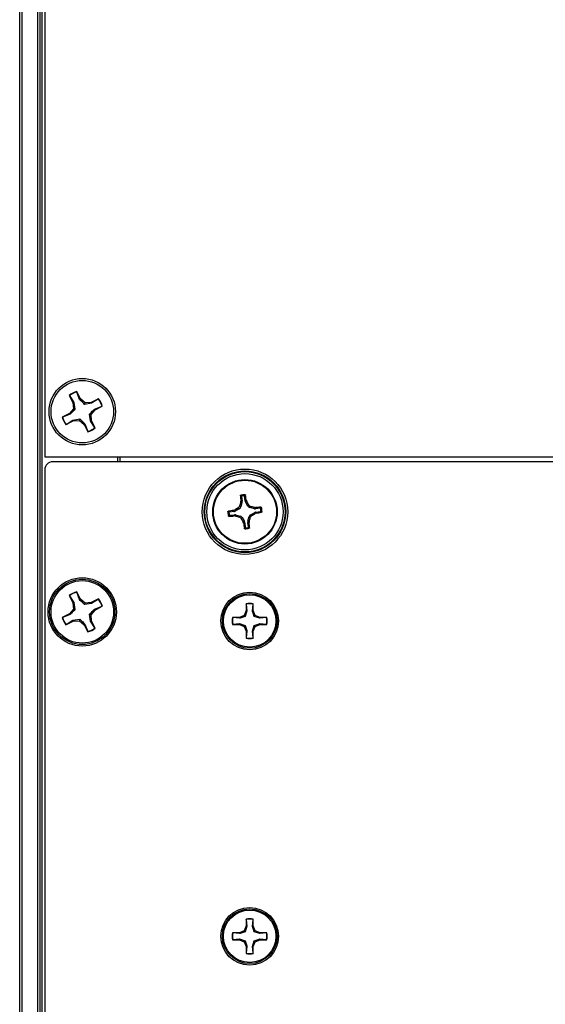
# Paper-space layout 'P3m-V' of a CAD drawing. Header units: inches. Extents: x 0.3 to 33.8, y 0.2 to 21.7.
# Tile 17 of 36: x 12 to 13.3, y 11.9 to 14.3. Entities that reach past the tile are written whole.
import ezdxf

# ---------------------------------------------------------------- set-up
doc = ezdxf.new("R2010")
doc.units = ezdxf.units.IN
doc.header["$MEASUREMENT"] = 0

psp = doc.layouts.new('P3m-V')

# ---------------------------------------------------------------- linework, layer by layer
at = {"color": 7, "linetype": 'Continuous', "lineweight": 25}
for p, q in [((11.9955, 1.7073), (11.9955, 16.7323)), ((12.0005, 16.7323), (12.0005, 1.7073)), ((12.0405, 1.7073), (12.0405, 16.7323)), ((12.0455, 16.7323), (12.0455, 1.7073)), ((12.0505, 16.7323), (12.0505, 1.7073)), ((12.058, 16.7198), (12.058, 13.2323)), ((12.11933, 13.38546), (12.12854, 13.3674)), ((12.11999, 13.385), (12.11933, 13.38546)), ((12.11999, 13.385), (12.13089, 13.36806)), ((12.13783, 13.3941), (12.13785, 13.39491)), ((12.14515, 13.37534), (12.13783, 13.3941)), ((12.14707, 13.37685), (12.13785, 13.39491)), ((12.14515, 13.37534), (12.14707, 13.37685)), ((12.15888, 13.36678), (12.14707, 13.37685)), ((12.1924, 13.37723), (12.17435, 13.36801)), ((12.19195, 13.37656), (12.17501, 13.36566)), ((12.19195, 13.37656), (12.1924, 13.37723)), ((12.12977, 13.35193), (12.1197, 13.34012)), ((12.13089, 13.36806), (12.12854, 13.3674)), ((12.12854, 13.3674), (12.12977, 13.35193)), ((12.13348, 13.35072), (12.12977, 13.35193)), ((12.13089, 13.36806), (12.13348, 13.35072)), ((12.15767, 13.36307), (12.15888, 13.36678)), ((12.17501, 13.36566), (12.15767, 13.36307)), ((12.17435, 13.36801), (12.15888, 13.36678)), ((12.17501, 13.36566), (12.17435, 13.36801)), ((12.18229, 13.3514), (12.20105, 13.35872)), ((12.18229, 13.3514), (12.1838, 13.34948)), ((12.1838, 13.34948), (12.20186, 13.3587)), ((12.20105, 13.35872), (12.20186, 13.3587)), ((12.1197, 13.34012), (12.10164, 13.3309)), ((12.10245, 13.33089), (12.10164, 13.3309)), ((12.12121, 13.33821), (12.10245, 13.33089)), ((12.12121, 13.33821), (12.1197, 13.34012)), ((12.12849, 13.32394), (12.14583, 13.32654)), ((12.14583, 13.32654), (12.14463, 13.32282)), ((12.17261, 13.32155), (12.17002, 13.33888)), ((12.17002, 13.33888), (12.17373, 13.33768)), ((12.17373, 13.33768), (12.1838, 13.34948)), ((12.17496, 13.32221), (12.17373, 13.33768)), ((12.1111, 13.31238), (12.12916, 13.32159)), ((12.11156, 13.31304), (12.1111, 13.31238)), ((12.11156, 13.31304), (12.12849, 13.32394)), ((12.12849, 13.32394), (12.12916, 13.32159)), ((12.12916, 13.32159), (12.14463, 13.32282)), ((12.14463, 13.32282), (12.15643, 13.31275)), ((12.15835, 13.31427), (12.15643, 13.31275)), ((12.15643, 13.31275), (12.16565, 13.2947)), ((12.15835, 13.31427), (12.16567, 13.2955)), ((12.17261, 13.32155), (12.17496, 13.32221)), ((12.18351, 13.30461), (12.17261, 13.32155)), ((12.18418, 13.30415), (12.17496, 13.32221)), ((12.18351, 13.30461), (12.18418, 13.30415)), ((12.16567, 13.2955), (12.16565, 13.2947)), ((12.058, 13.2323), (14.558, 13.2323)), ((12.2405, 13.2198), (12.2405, 13.2323)), ((12.2455, 13.2323), (12.2455, 13.2198)), ((14.53833, 13.2198), (12.07767, 13.2198)), ((12.058, 13.20013), (12.058, 5.23948)), ((12.54923, 13.13281), (12.55067, 13.12129)), ((12.55859, 13.12228), (12.55715, 13.1338)), ((12.54459, 13.10901), (12.54732, 13.10688)), ((12.55045, 13.11826), (12.54732, 13.10688)), ((12.54736, 13.11849), (12.54766, 13.12151)), ((12.55045, 13.11826), (12.54736, 13.11849)), ((12.54766, 13.12151), (12.55067, 13.12129)), ((12.55859, 13.12228), (12.56145, 13.12323)), ((12.56249, 13.12038), (12.55955, 13.1194)), ((12.56538, 13.10914), (12.55955, 13.1194)), ((12.56145, 13.12323), (12.56249, 13.12038)), ((12.56538, 13.10914), (12.56751, 13.11187)), ((12.57221, 13.10822), (12.57008, 13.10548)), ((12.58146, 13.10235), (12.57008, 13.10548)), ((12.58146, 13.10235), (12.58169, 13.10545)), ((12.58169, 13.10545), (12.58471, 13.10515)), ((12.58471, 13.10515), (12.58449, 13.10213)), ((12.53052, 13.09539), (12.51901, 13.09395)), ((12.52, 13.08603), (12.53151, 13.08747)), ((12.52957, 13.09826), (12.53243, 13.09929)), ((12.53052, 13.09539), (12.52957, 13.09826)), ((12.5313, 13.08446), (12.53151, 13.08747)), ((12.53432, 13.08416), (12.5313, 13.08446)), ((12.53243, 13.09929), (12.5334, 13.09635)), ((12.54366, 13.10218), (12.5334, 13.09635)), ((12.53454, 13.08725), (12.53432, 13.08416)), ((12.53454, 13.08725), (12.54592, 13.08412)), ((12.54366, 13.10218), (12.54093, 13.10431)), ((12.5438, 13.08139), (12.54592, 13.08412)), ((12.55062, 13.08047), (12.5485, 13.07773)), ((12.55062, 13.08047), (12.55646, 13.07021)), ((12.56555, 13.07134), (12.56868, 13.08272)), ((12.57141, 13.0806), (12.56868, 13.08272)), ((12.57234, 13.08742), (12.5826, 13.09326)), ((12.57234, 13.08742), (12.57507, 13.0853)), ((12.58358, 13.09032), (12.5826, 13.09326)), ((12.58643, 13.09135), (12.58358, 13.09032)), ((12.59601, 13.10357), (12.58449, 13.10213)), ((12.58548, 13.09422), (12.597, 13.09565)), ((12.58548, 13.09422), (12.58643, 13.09135)), ((12.55351, 13.06923), (12.55646, 13.07021)), ((12.55455, 13.06637), (12.55351, 13.06923)), ((12.55741, 13.06732), (12.55455, 13.06637)), ((12.55741, 13.06732), (12.55885, 13.05581)), ((12.56834, 13.0681), (12.56533, 13.06831)), ((12.56677, 13.0568), (12.56533, 13.06831)), ((12.56555, 13.07134), (12.56864, 13.07112)), ((12.56864, 13.07112), (12.56834, 13.0681)), ((12.11934, 12.88547), (12.12855, 12.8674)), ((12.12, 12.88501), (12.11934, 12.88547)), ((12.12, 12.88501), (12.1309, 12.86807)), ((12.13785, 12.89411), (12.13787, 12.89492)), ((12.14516, 12.87534), (12.13785, 12.89411)), ((12.14708, 12.87685), (12.13787, 12.89492)), ((12.1309, 12.86807), (12.12855, 12.8674)), ((12.12855, 12.8674), (12.12977, 12.85193)), ((12.1309, 12.86807), (12.13349, 12.85073)), ((12.14516, 12.87534), (12.14708, 12.87685)), ((12.15888, 12.86678), (12.14708, 12.87685)), ((12.15768, 12.86307), (12.15888, 12.86678)), ((12.17502, 12.86565), (12.15768, 12.86307)), ((12.17435, 12.868), (12.15888, 12.86678)), ((12.19241, 12.87722), (12.17435, 12.868)), ((12.17502, 12.86565), (12.17435, 12.868)), ((12.19196, 12.87655), (12.17502, 12.86565)), ((12.19196, 12.87655), (12.19241, 12.87722)), ((12.56108, 12.86495), (12.56108, 12.84792)), ((12.5614, 12.86435), (12.56108, 12.86495)), ((12.5614, 12.86435), (12.56309, 12.84752)), ((12.57654, 12.84752), (12.57822, 12.86435)), ((12.57822, 12.86435), (12.57855, 12.86495)), ((12.57855, 12.84792), (12.57855, 12.86495)), ((12.1197, 12.84013), (12.10164, 12.83092)), ((12.12121, 12.83821), (12.10245, 12.8309)), ((12.12977, 12.85193), (12.1197, 12.84013)), ((12.12121, 12.83821), (12.1197, 12.84013)), ((12.13349, 12.85073), (12.12977, 12.85193)), ((12.17002, 12.83888), (12.17373, 12.83767)), ((12.1726, 12.82154), (12.17002, 12.83888)), ((12.17373, 12.83767), (12.1838, 12.84947)), ((12.17495, 12.8222), (12.17373, 12.83767)), ((12.18229, 12.85139), (12.20106, 12.8587)), ((12.18229, 12.85139), (12.1838, 12.84947)), ((12.1838, 12.84947), (12.20186, 12.85869)), ((12.20106, 12.8587), (12.20186, 12.85869)), ((12.55609, 12.83589), (12.54405, 12.8309)), ((12.56108, 12.84792), (12.55609, 12.83589)), ((12.55841, 12.83357), (12.55609, 12.83589)), ((12.56309, 12.84752), (12.55841, 12.83357)), ((12.56309, 12.84752), (12.56108, 12.84792)), ((12.57654, 12.84752), (12.57855, 12.84792)), ((12.58353, 12.83589), (12.57855, 12.84792)), ((12.58121, 12.83357), (12.58353, 12.83589)), ((12.59557, 12.8309), (12.58353, 12.83589)), ((12.10245, 12.8309), (12.10164, 12.83092)), ((12.11109, 12.81239), (12.12915, 12.8216)), ((12.11155, 12.81305), (12.11109, 12.81239)), ((12.11155, 12.81305), (12.12849, 12.82395)), ((12.12849, 12.82395), (12.14582, 12.82654)), ((12.12849, 12.82395), (12.12915, 12.8216)), ((12.12915, 12.8216), (12.14462, 12.82283)), ((12.14582, 12.82654), (12.14462, 12.82283)), ((12.14462, 12.82283), (12.15642, 12.81275)), ((12.15834, 12.81426), (12.15642, 12.81275)), ((12.15642, 12.81275), (12.16563, 12.79469)), ((12.15834, 12.81426), (12.16565, 12.7955)), ((12.1726, 12.82154), (12.17495, 12.8222)), ((12.1835, 12.8046), (12.1726, 12.82154)), ((12.18416, 12.80414), (12.17495, 12.8222)), ((12.54405, 12.8309), (12.52703, 12.8309)), ((12.52762, 12.83058), (12.52703, 12.8309)), ((12.52762, 12.81375), (12.52703, 12.81343)), ((12.52703, 12.81343), (12.54405, 12.81343)), ((12.54445, 12.82889), (12.52762, 12.83058)), ((12.52762, 12.81375), (12.54445, 12.81544)), ((12.54445, 12.82889), (12.54405, 12.8309)), ((12.54445, 12.81544), (12.54405, 12.81343)), ((12.54405, 12.81343), (12.55609, 12.80845)), ((12.54445, 12.81544), (12.55841, 12.81076)), ((12.55841, 12.81076), (12.55609, 12.80845)), ((12.57654, 12.79681), (12.58121, 12.81076)), ((12.59517, 12.82889), (12.58121, 12.83357)), ((12.58121, 12.81076), (12.58353, 12.80845)), ((12.58353, 12.80845), (12.59557, 12.81343)), ((12.59517, 12.82889), (12.59557, 12.8309)), ((12.612, 12.83058), (12.59517, 12.82889)), ((12.59517, 12.81544), (12.612, 12.81375)), ((12.59517, 12.81544), (12.59557, 12.81343)), ((12.6126, 12.8309), (12.59557, 12.8309)), ((12.59557, 12.81343), (12.6126, 12.81343)), ((12.612, 12.83058), (12.6126, 12.8309)), ((12.612, 12.81375), (12.6126, 12.81343)), ((12.16565, 12.7955), (12.16563, 12.79469)), ((12.1835, 12.8046), (12.18416, 12.80414)), ((12.55609, 12.80845), (12.56108, 12.79641)), ((12.56309, 12.79681), (12.56108, 12.79641)), ((12.56108, 12.79641), (12.56108, 12.77938)), ((12.56309, 12.79681), (12.5614, 12.77998)), ((12.57822, 12.77998), (12.57654, 12.79681)), ((12.57654, 12.79681), (12.57855, 12.79641)), ((12.57855, 12.79641), (12.58353, 12.80845)), ((12.57855, 12.77938), (12.57855, 12.79641)), ((12.5614, 12.77998), (12.56108, 12.77938)), ((12.57822, 12.77998), (12.57855, 12.77938)), ((12.56108, 12.07755), (12.56108, 12.06052)), ((12.5614, 12.07695), (12.56108, 12.07755)), ((12.5614, 12.07695), (12.56309, 12.06012)), ((12.57654, 12.06012), (12.57822, 12.07695)), ((12.57822, 12.07695), (12.57855, 12.07755)), ((12.57855, 12.06052), (12.57855, 12.07755)), ((12.55609, 12.04848), (12.54405, 12.0435)), ((12.56108, 12.06052), (12.55609, 12.04848)), ((12.55841, 12.04617), (12.55609, 12.04848)), ((12.56309, 12.06012), (12.55841, 12.04617)), ((12.56309, 12.06012), (12.56108, 12.06052)), ((12.57654, 12.06012), (12.57855, 12.06052)), ((12.58353, 12.04848), (12.57855, 12.06052)), ((12.58121, 12.04617), (12.58353, 12.04848)), ((12.59557, 12.0435), (12.58353, 12.04848)), ((12.54405, 12.0435), (12.52703, 12.0435)), ((12.52762, 12.04318), (12.52703, 12.0435)), ((12.52762, 12.02635), (12.52703, 12.02603)), ((12.52703, 12.02603), (12.54405, 12.02603)), ((12.54445, 12.04149), (12.52762, 12.04318)), ((12.52762, 12.02635), (12.54445, 12.02804)), ((12.54445, 12.04149), (12.54405, 12.0435)), ((12.54445, 12.02804), (12.54405, 12.02603)), ((12.54405, 12.02603), (12.55609, 12.02104)), ((12.54445, 12.02804), (12.55841, 12.02336)), ((12.55841, 12.02336), (12.55609, 12.02104)), ((12.57654, 12.0094), (12.58121, 12.02336)), ((12.59517, 12.04149), (12.58121, 12.04617)), ((12.58121, 12.02336), (12.58353, 12.02104)), ((12.58353, 12.02104), (12.59557, 12.02603)), ((12.59517, 12.04149), (12.59557, 12.0435)), ((12.612, 12.04318), (12.59517, 12.04149)), ((12.59517, 12.02804), (12.612, 12.02635)), ((12.59517, 12.02804), (12.59557, 12.02603)), ((12.6126, 12.0435), (12.59557, 12.0435)), ((12.59557, 12.02603), (12.6126, 12.02603)), ((12.612, 12.04318), (12.6126, 12.0435)), ((12.612, 12.02635), (12.6126, 12.02603)), ((12.55609, 12.02104), (12.56108, 12.009)), ((12.56309, 12.0094), (12.56108, 12.009)), ((12.56108, 12.009), (12.56108, 11.99198)), ((12.56309, 12.0094), (12.5614, 11.99258)), ((12.57822, 11.99258), (12.57654, 12.0094)), ((12.57654, 12.0094), (12.57855, 12.009)), ((12.57855, 12.009), (12.58353, 12.02104)), ((12.57855, 11.99198), (12.57855, 12.009)), ((12.5614, 11.99258), (12.56108, 11.99198)), ((12.57822, 11.99258), (12.57855, 11.99198))]:
    psp.add_line(p, q, dxfattribs=at)
for centre, radius in [((12.15175, 13.3448), 0.083), ((12.15175, 13.3448), 0.078), ((12.558, 13.0948), 0.10676), ((12.558, 13.0948), 0.10184), ((12.558, 13.0948), 0.10017), ((12.558, 13.0948), 0.09525), ((12.558, 13.0948), 0.0805), ((12.558, 13.0948), 0.07876), ((12.15175, 12.8448), 0.08524), ((12.15175, 12.8448), 0.08153), ((12.15175, 12.8448), 0.078), ((12.56981, 12.82217), 0.07199), ((12.56981, 12.82217), 0.06828), ((12.56981, 12.82217), 0.0655), ((12.56981, 12.03476), 0.07199), ((12.56981, 12.03476), 0.06828), ((12.56981, 12.03476), 0.0655)]:
    psp.add_circle(centre, radius, dxfattribs=at)
for centre, radius, start, end in [((12.15175, 13.3448), 0.052, 105.50294, 128.57686), ((12.15175, 13.3448), 0.05123, 105.76375, 128.31605), ((12.15175, 13.3448), 0.05123, 15.76375, 38.31605), ((12.15175, 13.3448), 0.052, 15.50294, 38.57686), ((12.15175, 13.3448), 0.052, 195.50294, 218.57686), ((12.15175, 13.3448), 0.05123, 195.76375, 218.31605), ((12.15175, 13.3448), 0.052, 285.50294, 308.57686), ((12.15175, 13.3448), 0.05123, 285.76375, 308.31605), ((13.33985, 13.19653), 0.79574, 184.45608, 185.40991), ((12.558, 13.0948), 0.04248, 89.84781, 104.39876), ((12.558, 13.0948), 0.04007, 92.96172, 101.28484), ((11.77516, 13.00099), 0.79574, 8.83665, 9.79049), ((13.43475, 12.85403), 0.92596, 163.40527, 164.01631), ((11.76747, 12.64567), 0.92596, 30.23025, 30.84129), ((12.31723, 12.21805), 0.92596, 73.40527, 74.01631), ((12.65973, 12.31296), 0.79574, 94.45608, 95.40991), ((12.558, 13.0948), 0.04248, 359.84781, 14.39876), ((12.558, 13.0948), 0.04248, 179.84781, 194.39876), ((12.65181, 12.31197), 0.79574, 98.83665, 99.79049), ((12.558, 13.0948), 0.04007, 182.96172, 191.28484), ((12.45627, 13.87665), 0.79574, 274.45608, 275.40991), ((13.00713, 12.30427), 0.92596, 120.23025, 120.84129), ((12.79877, 13.97155), 0.92596, 253.40527, 254.01631), ((11.68125, 13.33557), 0.92596, 343.40527, 344.01631), ((12.10887, 13.88534), 0.92596, 300.23025, 300.84129), ((12.46419, 13.87764), 0.79574, 278.83665, 279.79049), ((12.558, 13.0948), 0.04007, 2.96172, 11.28484), ((13.34854, 13.54393), 0.92596, 210.23025, 210.84129), ((13.34084, 13.18861), 0.79574, 188.83665, 189.79049), ((11.77615, 12.99307), 0.79574, 4.45608, 5.40991), ((12.558, 13.0948), 0.04248, 269.84781, 284.39876), ((12.558, 13.0948), 0.04007, 272.96172, 281.28484), ((12.15175, 12.8448), 0.052, 105.48493, 128.55885), ((12.15175, 12.8448), 0.05123, 105.74574, 128.29804), ((12.15175, 12.8448), 0.05123, 15.74574, 38.29804), ((12.15175, 12.8448), 0.052, 15.48493, 38.55885), ((12.56981, 12.82217), 0.04367, 78.46304, 101.53696), ((12.56981, 12.82217), 0.04302, 78.72385, 101.27615), ((12.15175, 12.8448), 0.052, 195.48493, 218.55885), ((12.15175, 12.8448), 0.05123, 195.74574, 218.29804), ((12.56981, 12.82217), 0.04367, 168.46304, 191.53696), ((12.56981, 12.82217), 0.04302, 168.72385, 191.27615), ((12.56981, 12.82217), 0.04302, 348.72385, 11.27615), ((12.56981, 12.82217), 0.04367, 348.46304, 11.53696), ((12.15175, 12.8448), 0.052, 285.48493, 308.55885), ((12.15175, 12.8448), 0.05123, 285.74574, 308.29804), ((12.56981, 12.82217), 0.04367, 258.46304, 281.53696), ((12.56981, 12.82217), 0.04302, 258.72385, 281.27615), ((12.56981, 12.03476), 0.04367, 78.46304, 101.53696), ((12.56981, 12.03476), 0.04302, 78.72385, 101.27615), ((12.56981, 12.03476), 0.04367, 168.46304, 191.53696), ((12.56981, 12.03476), 0.04302, 168.72385, 191.27615), ((12.56981, 12.03476), 0.04302, 348.72385, 11.27615), ((12.56981, 12.03476), 0.04367, 348.46304, 11.53696), ((12.56981, 12.03476), 0.04367, 258.46304, 281.53696), ((12.56981, 12.03476), 0.04302, 258.72385, 281.27615)]:
    psp.add_arc(centre, radius, start, end, dxfattribs=at)
for centre, major_axis, ratio, start_param, end_param in [((12.0777, 13.20011), (0.01394, -0.01394), 0.9987828, 2.3568035, 3.9263818), ((12.53974, 13.109), (-0.00622, 0.00484), 0.993591, 2.7511616, 3.5320237), ((12.54286, 13.12033), (-0.00785, 0.00057), 0.994307, 2.9463327, 3.3368526), ((12.56639, 13.12327), (0.00747, 0.00248), 0.994307, 2.9463327, 3.3368526), ((12.5722, 13.11306), (0.00484, 0.00622), 0.993591, 2.7511616, 3.5320237), ((12.52953, 13.1032), (-0.00248, 0.00747), 0.994307, 2.9463327, 3.3368526), ((12.53247, 13.07966), (-0.00057, -0.00785), 0.994307, 2.9463327, 3.3368526), ((12.5438, 13.07655), (-0.00484, -0.00622), 0.993591, 2.7511616, 3.5320237), ((12.57626, 13.0806), (0.00622, -0.00484), 0.993591, 2.7511616, 3.5320237), ((12.58353, 13.10994), (0.00057, 0.00785), 0.994307, 2.9463327, 3.3368526), ((12.58647, 13.08641), (0.00248, -0.00747), 0.994307, 2.9463327, 3.3368526), ((12.54961, 13.06633), (-0.00747, -0.00248), 0.994307, 2.9463327, 3.3368526), ((12.57314, 13.06927), (0.00785, -0.00057), 0.994307, 2.9463327, 3.3368526)]:
    psp.add_ellipse(centre, major_axis=major_axis, ratio=ratio, start_param=start_param, end_param=end_param, dxfattribs=at)
for points, knots in [([(12.15767, 13.36307), (12.15451, 13.36611), (12.15002, 13.37041), (12.14626, 13.37422), (12.14515, 13.37534)], [0, 0, 0, 0, 0.70554926, 1, 1, 1, 1]), ([(12.17002, 13.33888), (12.17306, 13.34205), (12.17736, 13.34653), (12.18117, 13.35029), (12.18229, 13.3514)], [0, 0, 0, 0, 0.7055493, 1, 1, 1, 1]), ([(12.13348, 13.35072), (12.13045, 13.34756), (12.12614, 13.34307), (12.12234, 13.33931), (12.12121, 13.33821)], [0, 0, 0, 0, 0.7055493, 1, 1, 1, 1]), ([(12.14583, 13.32654), (12.149, 13.3235), (12.15348, 13.31919), (12.15724, 13.31539), (12.15835, 13.31427)], [0, 0, 0, 0, 0.7055493, 1, 1, 1, 1]), ([(12.54652, 13.13471), (12.54652, 13.13484), (12.54653, 13.13511), (12.54673, 13.13549), (12.54703, 13.1358), (12.5473, 13.1359), (12.54744, 13.13595)], [0, 0, 0, 0, 0.2526917, 0.5055172, 0.7534417, 1, 1, 1, 1]), ([(12.54923, 13.13281), (12.54878, 13.13313), (12.54788, 13.13378), (12.54698, 13.1344), (12.54652, 13.13471)], [0, 0, 0, 0, 0.4946473, 1, 1, 1, 1]), ([(12.54744, 13.13595), (12.54789, 13.13565), (12.54879, 13.13505), (12.5497, 13.13442), (12.55016, 13.1341)], [0, 0, 0, 0, 0.4958476, 1, 1, 1, 1]), ([(12.55016, 13.1341), (12.55003, 13.13406), (12.54978, 13.13398), (12.54948, 13.13372), (12.54928, 13.13338), (12.54921, 13.13306), (12.54923, 13.13287), (12.54923, 13.13281)], [0, 0, 0, 0, 0.2255497, 0.4511533, 0.6755815, 0.8996403, 1, 1, 1, 1]), ([(12.55593, 13.13482), (12.5563, 13.13524), (12.55702, 13.13608), (12.55775, 13.13688), (12.55811, 13.13728)], [0, 0, 0, 0, 0.5041524, 1, 1, 1, 1]), ([(12.55715, 13.1338), (12.55712, 13.13393), (12.55706, 13.13419), (12.55682, 13.13451), (12.55649, 13.13473), (12.55618, 13.13482), (12.55599, 13.13482), (12.55593, 13.13482)], [0, 0, 0, 0, 0.2255496, 0.4511532, 0.6755812, 0.89964, 1, 1, 1, 1]), ([(12.55931, 13.13631), (12.55895, 13.13589), (12.55822, 13.13507), (12.5575, 13.13422), (12.55715, 13.1338)], [0, 0, 0, 0, 0.5053527, 1, 1, 1, 1]), ([(12.55811, 13.13728), (12.55824, 13.13727), (12.55851, 13.13724), (12.55886, 13.13706), (12.55913, 13.13678), (12.55927, 13.13651), (12.5593, 13.13634), (12.55931, 13.13631)], [0, 0, 0, 0, 0.2243701, 0.4484144, 0.6809027, 0.9255748, 1, 1, 1, 1]), ([(12.54093, 13.10431), (12.54164, 13.10482), (12.54305, 13.10583), (12.54414, 13.10763), (12.5445, 13.10873), (12.54459, 13.10901)], [0, 0, 0, 0, 0.4271588, 0.8543492, 1, 1, 1, 1]), ([(12.56751, 13.11187), (12.56801, 13.11116), (12.56903, 13.10975), (12.57083, 13.10866), (12.57193, 13.10831), (12.57221, 13.10822)], [0, 0, 0, 0, 0.4271588, 0.8543492, 1, 1, 1, 1]), ([(12.59601, 13.10357), (12.59633, 13.10402), (12.59698, 13.10493), (12.59759, 13.10583), (12.59791, 13.10629)], [0, 0, 0, 0, 0.4946473, 1, 1, 1, 1]), ([(12.59915, 13.10537), (12.59885, 13.10492), (12.59825, 13.10401), (12.59762, 13.1031), (12.5973, 13.10264)], [0, 0, 0, 0, 0.4958476, 1, 1, 1, 1]), ([(12.59791, 13.10629), (12.59804, 13.10628), (12.59831, 13.10627), (12.59869, 13.10608), (12.599, 13.10577), (12.5991, 13.1055), (12.59915, 13.10537)], [0, 0, 0, 0, 0.25269173, 0.50551722, 0.75344174, 1, 1, 1, 1]), ([(12.51552, 13.09492), (12.51554, 13.09505), (12.51556, 13.09531), (12.51575, 13.09566), (12.51602, 13.09593), (12.51629, 13.09607), (12.51646, 13.0961), (12.5165, 13.09611)], [0, 0, 0, 0, 0.2243701, 0.4484144, 0.6809027, 0.9255748, 1, 1, 1, 1]), ([(12.51798, 13.09273), (12.51756, 13.0931), (12.51673, 13.09383), (12.51592, 13.09455), (12.51552, 13.09492)], [0, 0, 0, 0, 0.5041524, 1, 1, 1, 1]), ([(12.5165, 13.09611), (12.51691, 13.09575), (12.51773, 13.09502), (12.51858, 13.09431), (12.51901, 13.09395)], [0, 0, 0, 0, 0.5053527, 1, 1, 1, 1]), ([(12.51686, 13.08424), (12.51715, 13.08469), (12.51776, 13.08559), (12.51839, 13.0865), (12.51871, 13.08696)], [0, 0, 0, 0, 0.4958449, 1, 1, 1, 1]), ([(12.5181, 13.08332), (12.51796, 13.08332), (12.51769, 13.08333), (12.51731, 13.08353), (12.51701, 13.08383), (12.51691, 13.0841), (12.51686, 13.08424)], [0, 0, 0, 0, 0.2526917, 0.5055172, 0.7534417, 1, 1, 1, 1]), ([(12.51901, 13.09395), (12.51888, 13.09392), (12.51862, 13.09386), (12.5183, 13.09362), (12.51807, 13.09329), (12.51798, 13.09298), (12.51798, 13.09279), (12.51798, 13.09273)], [0, 0, 0, 0, 0.2255496, 0.4511532, 0.6755812, 0.89964, 1, 1, 1, 1]), ([(12.52, 13.08603), (12.51967, 13.08558), (12.51903, 13.08468), (12.51841, 13.08378), (12.5181, 13.08332)], [0, 0, 0, 0, 0.4946499, 1, 1, 1, 1]), ([(12.51871, 13.08696), (12.51874, 13.08684), (12.51882, 13.08658), (12.51909, 13.08628), (12.51943, 13.08608), (12.51975, 13.08601), (12.51994, 13.08603), (12.52, 13.08603)], [0, 0, 0, 0, 0.2255497, 0.4511533, 0.6755815, 0.8996403, 1, 1, 1, 1]), ([(12.5485, 13.07773), (12.54799, 13.07844), (12.54697, 13.07986), (12.54518, 13.08094), (12.54408, 13.0813), (12.5438, 13.08139)], [0, 0, 0, 0, 0.4271588, 0.8543492, 1, 1, 1, 1]), ([(12.57507, 13.0853), (12.57436, 13.08479), (12.57295, 13.08377), (12.57186, 13.08198), (12.5715, 13.08088), (12.57141, 13.0806)], [0, 0, 0, 0, 0.4271588, 0.8543492, 1, 1, 1, 1]), ([(12.5973, 13.10264), (12.59726, 13.10277), (12.59718, 13.10302), (12.59692, 13.10333), (12.59657, 13.10353), (12.59625, 13.10359), (12.59607, 13.10358), (12.59601, 13.10357)], [0, 0, 0, 0, 0.2255497, 0.4511533, 0.6755815, 0.8996403, 1, 1, 1, 1]), ([(12.597, 13.09565), (12.59713, 13.09568), (12.59738, 13.09574), (12.59771, 13.09599), (12.59793, 13.09631), (12.59802, 13.09663), (12.59802, 13.09682), (12.59802, 13.09687)], [0, 0, 0, 0, 0.2255496, 0.4511532, 0.6755812, 0.89964, 1, 1, 1, 1]), ([(12.5995, 13.09349), (12.59909, 13.09386), (12.59827, 13.09458), (12.59742, 13.0953), (12.597, 13.09565)], [0, 0, 0, 0, 0.5053527, 1, 1, 1, 1]), ([(12.59802, 13.09687), (12.59844, 13.09651), (12.59928, 13.09578), (12.60008, 13.09505), (12.60048, 13.09469)], [0, 0, 0, 0, 0.5041524, 1, 1, 1, 1]), ([(12.60048, 13.09469), (12.60047, 13.09456), (12.60044, 13.0943), (12.60026, 13.09395), (12.59998, 13.09367), (12.59971, 13.09354), (12.59954, 13.0935), (12.5995, 13.09349)], [0, 0, 0, 0, 0.2243701, 0.4484144, 0.6809027, 0.9255748, 1, 1, 1, 1]), ([(12.55669, 13.0533), (12.55706, 13.05372), (12.55778, 13.05454), (12.5585, 13.05539), (12.55885, 13.05581)], [0, 0, 0, 0, 0.5053527, 1, 1, 1, 1]), ([(12.55885, 13.05581), (12.55888, 13.05568), (12.55894, 13.05542), (12.55918, 13.0551), (12.55951, 13.05487), (12.55982, 13.05478), (12.56001, 13.05479), (12.56007, 13.05479)], [0, 0, 0, 0, 0.2255496, 0.4511532, 0.6755812, 0.89964, 1, 1, 1, 1]), ([(12.56584, 13.05551), (12.56597, 13.05555), (12.56622, 13.05562), (12.56653, 13.05589), (12.56673, 13.05623), (12.56679, 13.05655), (12.56678, 13.05674), (12.56677, 13.0568)], [0, 0, 0, 0, 0.2255497, 0.4511533, 0.6755815, 0.8996403, 1, 1, 1, 1]), ([(12.56677, 13.0568), (12.56722, 13.05648), (12.56813, 13.05583), (12.56903, 13.05521), (12.56948, 13.0549)], [0, 0, 0, 0, 0.4946499, 1, 1, 1, 1]), ([(12.55789, 13.05232), (12.55776, 13.05234), (12.5575, 13.05236), (12.55715, 13.05255), (12.55687, 13.05282), (12.55674, 13.0531), (12.5567, 13.05326), (12.55669, 13.0533)], [0, 0, 0, 0, 0.22437011, 0.44841436, 0.68090265, 0.92557481, 1, 1, 1, 1]), ([(12.56007, 13.05479), (12.55971, 13.05436), (12.55898, 13.05353), (12.55825, 13.05272), (12.55789, 13.05232)], [0, 0, 0, 0, 0.5041524, 1, 1, 1, 1]), ([(12.56856, 13.05366), (12.56812, 13.05396), (12.56721, 13.05456), (12.5663, 13.05519), (12.56584, 13.05551)], [0, 0, 0, 0, 0.4958449, 1, 1, 1, 1]), ([(12.56948, 13.0549), (12.56948, 13.05476), (12.56947, 13.05449), (12.56928, 13.05412), (12.56897, 13.05381), (12.5687, 13.05371), (12.56856, 13.05366)], [0, 0, 0, 0, 0.2526917, 0.5055172, 0.7534417, 1, 1, 1, 1]), ([(12.15768, 12.86307), (12.15451, 12.86611), (12.15003, 12.87041), (12.14627, 12.87422), (12.14516, 12.87534)], [0, 0, 0, 0, 0.7055493, 1, 1, 1, 1]), ([(12.13349, 12.85073), (12.13045, 12.84757), (12.12614, 12.84308), (12.12233, 12.83932), (12.12121, 12.83821)], [0, 0, 0, 0, 0.70554926, 1, 1, 1, 1]), ([(12.17002, 12.83888), (12.17305, 12.84204), (12.17736, 12.84652), (12.18117, 12.85028), (12.18229, 12.85139)], [0, 0, 0, 0, 0.7055493, 1, 1, 1, 1]), ([(12.58121, 12.83357), (12.58001, 12.83705), (12.5783, 12.84198), (12.57694, 12.84626), (12.57654, 12.84752)], [0, 0, 0, 0, 0.7055493, 1, 1, 1, 1]), ([(12.14582, 12.82654), (12.14899, 12.8235), (12.15347, 12.81919), (12.15723, 12.81539), (12.15834, 12.81426)], [0, 0, 0, 0, 0.7055493, 1, 1, 1, 1]), ([(12.55841, 12.83357), (12.55493, 12.83236), (12.55, 12.83065), (12.54571, 12.82929), (12.54445, 12.82889)], [0, 0, 0, 0, 0.7055493, 1, 1, 1, 1]), ([(12.55841, 12.81076), (12.55962, 12.80728), (12.56133, 12.80235), (12.56269, 12.79807), (12.56309, 12.79681)], [0, 0, 0, 0, 0.7055493, 1, 1, 1, 1]), ([(12.58121, 12.81076), (12.58469, 12.81197), (12.58963, 12.81368), (12.59391, 12.81504), (12.59517, 12.81544)], [0, 0, 0, 0, 0.7055493, 1, 1, 1, 1]), ([(12.58121, 12.04617), (12.58001, 12.04965), (12.5783, 12.05458), (12.57694, 12.05886), (12.57654, 12.06012)], [0, 0, 0, 0, 0.7055493, 1, 1, 1, 1]), ([(12.55841, 12.04617), (12.55493, 12.04496), (12.55, 12.04325), (12.54571, 12.04189), (12.54445, 12.04149)], [0, 0, 0, 0, 0.7055493, 1, 1, 1, 1]), ([(12.55841, 12.02336), (12.55962, 12.01988), (12.56133, 12.01495), (12.56269, 12.01067), (12.56309, 12.0094)], [0, 0, 0, 0, 0.7055493, 1, 1, 1, 1]), ([(12.58121, 12.02336), (12.58469, 12.02457), (12.58963, 12.02628), (12.59391, 12.02764), (12.59517, 12.02804)], [0, 0, 0, 0, 0.7055493, 1, 1, 1, 1])]:
    psp.add_open_spline(points, degree=3, knots=knots, dxfattribs=at)

doc.saveas('drawing.dxf')
